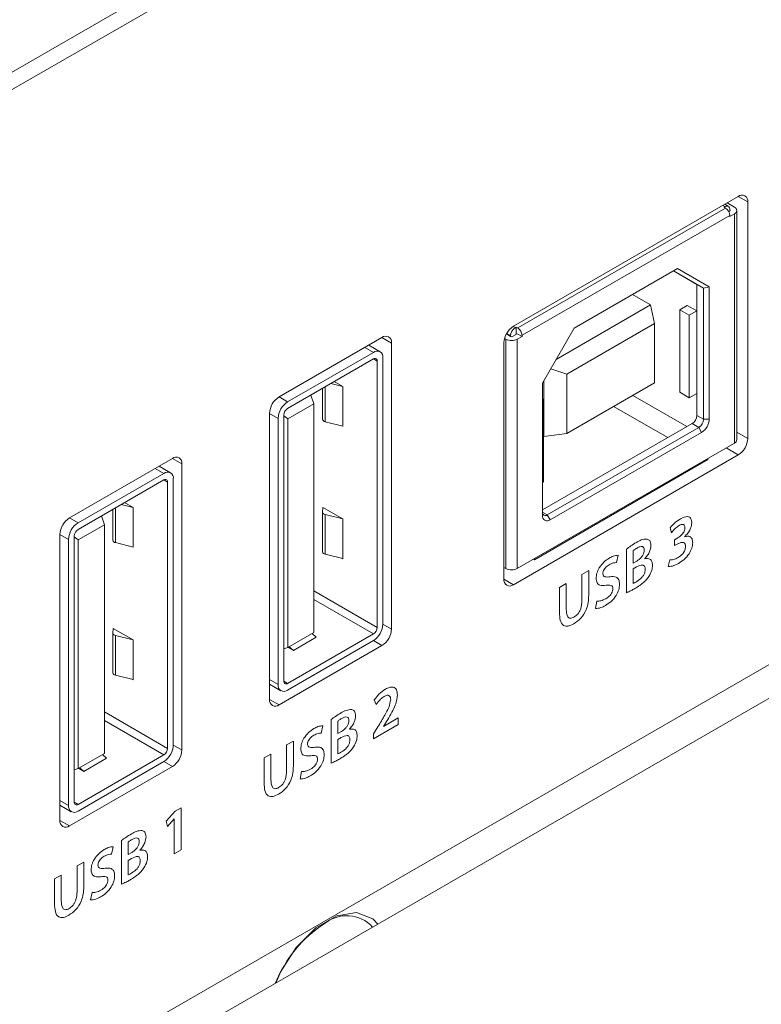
# Model space of a CAD drawing. Header units: millimetres. Extents: x 0 to 1118, y 0 to 864.
# Tile 199 of 235: x 912 to 919, y 560 to 569. Entities that reach past the tile are written whole.
import ezdxf

# ---------------------------------------------------------------- set-up
doc = ezdxf.new("R2010")
doc.units = ezdxf.units.MM

msp = doc.modelspace()

# ---------------------------------------------------------------- linework, layer by layer
at = {"color": 7, "linetype": 'Continuous', "lineweight": 15}
for p, q in [((949.627, 589.9829), (900.8886, 561.8469)), ((949.5768, 589.7935), (900.8886, 561.6865)), ((908.5956, 556.7454), (928.3753, 568.164)), ((928.6463, 568.0076), (908.5455, 556.4037)), ((918.6232, 567.0425), (916.5372, 565.8383)), ((918.4906, 566.9425), (918.4994, 566.9476)), ((918.5038, 566.9348), (918.4906, 566.9425)), ((918.5307, 566.9507), (918.4974, 566.9699)), ((918.5188, 566.9823), (918.5878, 566.9425)), ((918.5436, 566.9221), (918.5436, 566.9169)), ((918.5436, 566.9067), (918.5436, 566.9169)), ((918.7115, 564.797), (918.7115, 566.9915)), ((918.5436, 566.9067), (918.5341, 566.9012)), ((918.5878, 566.8812), (918.5436, 566.8557)), ((918.5436, 566.8557), (918.5436, 566.8659)), ((918.6098, 564.7837), (918.6098, 566.9118)), ((918.0596, 566.3732), (917.1007, 565.8196)), ((918.0596, 566.3732), (918.0221, 566.3515)), ((918.3536, 566.2034), (918.0596, 566.3732)), ((918.0221, 566.3515), (917.1007, 565.8196)), ((918.3005, 566.1908), (918.0221, 566.3515)), ((918.2387, 566.2265), (918.0221, 566.3515)), ((918.3005, 566.1908), (918.2387, 566.2265)), ((918.2387, 565.9805), (918.2387, 566.2265)), ((918.3536, 566.2034), (918.3005, 566.1908)), ((918.3005, 564.9751), (918.3005, 566.1908)), ((918.3536, 564.9751), (918.3536, 566.2034)), ((917.642, 566.1321), (917.81, 566.0351)), ((917.81, 566.0351), (916.9328, 565.5287)), ((917.81, 566.0351), (917.8453, 565.8637)), ((918.0796, 565.9907), (918.1503, 566.0315)), ((918.2387, 565.9805), (918.1503, 566.0315)), ((918.0796, 565.9907), (918.168, 565.9397)), ((918.0796, 565.2252), (918.0796, 565.9907)), ((918.2387, 565.9805), (918.168, 565.9397)), ((918.168, 565.9397), (918.168, 565.1742)), ((918.2387, 565.9805), (918.2387, 565.215)), ((916.5549, 565.825), (916.5637, 565.8301)), ((916.5637, 565.8301), (916.577, 565.8225)), ((916.5637, 565.7638), (916.5637, 565.8301)), ((917.1007, 565.8196), (916.8068, 565.3105)), ((917.8453, 565.8637), (917.0322, 565.3942)), ((917.8453, 565.3125), (917.8453, 565.8637)), ((915.3174, 565.7333), (914.3628, 565.1822)), ((916.5107, 565.7434), (916.4713, 565.7661)), ((916.5107, 565.7434), (916.5107, 565.7485)), ((916.5725, 565.7689), (916.5284, 565.7434)), ((916.5725, 565.7689), (916.6167, 565.7434)), ((916.6167, 565.7434), (916.5725, 565.7178)), ((916.6167, 565.7536), (916.6167, 565.7434)), ((915.3004, 565.6017), (915.1949, 565.6626)), ((915.4058, 563.0285), (915.4058, 565.6822)), ((916.4488, 565.6852), (916.4488, 563.4907)), ((916.4665, 565.7178), (916.4546, 565.7247)), ((914.4424, 565.1363), (915.2379, 565.5955)), ((914.4424, 565.075), (915.2379, 565.5343)), ((915.2732, 565.5138), (915.2732, 563.0438)), ((915.3263, 565.5444), (915.3263, 563.0744)), ((917.0322, 565.3942), (916.8832, 565.4429)), ((917.0322, 565.3942), (917.0322, 564.8431)), ((914.9533, 565.279), (914.8432, 565.3064)), ((914.8745, 565.3245), (914.9533, 565.279)), ((914.9533, 565.279), (914.9533, 564.9116)), ((916.8068, 565.3105), (916.8068, 564.0822)), ((916.82, 565.3335), (916.82, 564.8145)), ((917.0322, 564.8431), (917.8453, 565.3125)), ((914.6863, 565.1189), (914.6587, 565.1999)), ((914.7664, 564.9727), (914.7664, 565.2621)), ((918.168, 565.1742), (918.0796, 565.2252)), ((918.168, 565.1742), (918.2387, 565.215)), ((918.2387, 565.0109), (918.2387, 565.215)), ((914.6863, 565.1189), (914.4442, 564.9791)), ((914.6863, 562.9959), (914.6863, 565.1189)), ((916.8156, 565.159), (916.8068, 565.1641)), ((916.8156, 565.159), (916.8068, 565.1539)), ((916.8156, 564.3935), (916.8156, 565.159)), ((914.2745, 565.0291), (914.2745, 562.3753)), ((914.407, 562.5437), (914.407, 565.0138)), ((914.407, 565.0062), (914.4442, 564.9791)), ((914.354, 562.5131), (914.354, 564.9832)), ((914.4442, 562.8561), (914.4442, 564.9791)), ((914.7891, 564.9524), (914.9533, 564.9116)), ((916.8068, 564.1332), (918.1945, 564.9343)), ((916.8156, 564.817), (916.82, 564.8145)), ((916.82, 564.8145), (917.0322, 564.8431)), ((916.851, 564.0873), (918.2563, 564.8986)), ((916.8775, 564.0414), (918.2829, 564.8527)), ((918.5878, 564.7531), (916.5725, 563.5897)), ((916.5372, 563.4397), (918.6232, 564.6439)), ((913.3729, 564.6107), (912.4183, 564.0596)), ((913.4613, 561.9059), (913.4613, 564.5597)), ((918.3403, 564.6), (916.7316, 563.6714)), ((918.3403, 564.6102), (918.3403, 564.6)), ((912.4978, 564.0137), (913.2933, 564.4729)), ((913.3558, 564.4791), (913.2504, 564.54)), ((912.4978, 563.9525), (913.2933, 564.4117)), ((913.3287, 564.3913), (913.3287, 561.9212)), ((913.3817, 564.4219), (913.3817, 561.9519)), ((916.8068, 564.3884), (916.8156, 564.3935)), ((913.0087, 564.1565), (912.8987, 564.1839)), ((912.93, 564.2019), (913.0087, 564.1565)), ((912.8219, 563.8501), (912.8219, 564.1395)), ((913.0087, 564.1565), (913.0087, 563.789)), ((914.7677, 564.1573), (914.7664, 564.1112)), ((914.7664, 563.7438), (914.7664, 564.1112)), ((914.7677, 564.1573), (914.9533, 564.0502)), ((914.9533, 564.0502), (914.7891, 564.091)), ((912.7418, 563.9963), (912.4996, 563.8565)), ((912.7418, 563.9963), (912.7141, 564.0773)), ((912.7418, 561.8733), (912.7418, 563.9963)), ((914.9533, 564.0502), (914.9533, 563.6827)), ((912.3299, 563.9065), (912.3299, 561.2528)), ((912.4095, 561.3906), (912.4095, 563.8606)), ((912.4625, 561.4212), (912.4625, 563.8912)), ((912.4625, 563.8836), (912.4996, 563.8565)), ((912.4996, 561.7335), (912.4996, 563.8565)), ((912.8445, 563.8299), (913.0087, 563.789)), ((914.7891, 563.7235), (914.9533, 563.6827)), ((914.9533, 563.6786), (914.9408, 563.6858)), ((914.9533, 563.6827), (914.9533, 563.6786)), ((916.7316, 563.6714), (916.7228, 563.6765)), ((916.7316, 563.6816), (916.7316, 563.6714)), ((916.4488, 563.5999), (916.4665, 563.5897)), ((912.8231, 563.0347), (912.8219, 562.9887)), ((912.8219, 562.6212), (912.8219, 562.9887)), ((912.8231, 563.0347), (913.0087, 562.9276)), ((914.4442, 562.8561), (914.6863, 562.9959)), ((913.0087, 562.9276), (912.8445, 562.9684)), ((913.0087, 562.9276), (913.0087, 562.5602)), ((915.2379, 562.9826), (914.4424, 562.5233)), ((915.2379, 562.9213), (914.4424, 562.4621)), ((914.7076, 562.9519), (914.4954, 562.8295)), ((914.7076, 562.9519), (914.6695, 562.9861)), ((914.3628, 562.3243), (915.3174, 562.8754)), ((914.4442, 562.8561), (914.407, 562.8432)), ((914.4954, 562.8295), (914.4468, 562.8576)), ((914.4574, 562.8637), (914.4954, 562.8295)), ((912.8445, 562.601), (913.0087, 562.5602)), ((913.0087, 562.5561), (912.9963, 562.5632)), ((913.0087, 562.5602), (913.0087, 562.5561)), ((914.2745, 562.5168), (914.3799, 562.4559)), ((913.2933, 561.86), (912.4978, 561.4008)), ((912.4996, 561.7335), (912.7418, 561.8733)), ((912.763, 561.8294), (912.5509, 561.7069)), ((912.763, 561.8294), (912.7249, 561.8636)), ((912.4183, 561.2017), (913.3729, 561.7528)), ((912.4996, 561.7335), (912.4625, 561.7206)), ((913.2933, 561.7988), (912.4978, 561.3395)), ((912.5509, 561.7069), (912.5022, 561.735)), ((912.5128, 561.7411), (912.5509, 561.7069)), ((912.3299, 561.3942), (912.4354, 561.3333))]:
    msp.add_line(p, q, dxfattribs=at)
at = {"color": 9, "linetype": 'Continuous', "lineweight": 0}
for p, q in [((918.7115, 566.9915), (918.6231, 567.0425)), ((918.5038, 566.9348), (916.577, 565.8225)), ((918.4791, 566.9593), (918.4994, 566.9476)), ((918.5436, 566.8659), (916.6167, 565.7536)), ((918.5878, 566.8812), (918.5878, 564.7531)), ((916.5549, 565.825), (916.5346, 565.8367)), ((915.3174, 565.7333), (915.4058, 565.6822)), ((916.5107, 565.7485), (916.4734, 565.77)), ((915.2379, 565.5955), (915.1583, 565.6414)), ((916.4665, 563.5897), (916.4665, 565.7178)), ((916.5725, 563.5897), (916.5725, 565.7178)), ((915.2732, 565.5138), (915.2379, 565.5342)), ((914.7891, 565.2752), (914.7891, 564.9524)), ((914.3628, 565.1822), (914.4424, 565.1363)), ((918.1458, 564.9062), (917.6437, 565.1961)), ((917.4669, 565.094), (917.9691, 564.8042)), ((914.354, 564.9832), (914.2745, 565.0291)), ((918.3005, 564.9751), (918.2387, 565.0109)), ((918.2563, 564.8986), (918.1945, 564.9343)), ((918.3536, 564.9751), (918.3005, 564.9751)), ((918.2829, 564.8527), (918.2563, 564.8986)), ((918.7115, 564.797), (918.6098, 564.8558)), ((918.6232, 564.6439), (918.5109, 564.7087)), ((913.3729, 564.6107), (913.4613, 564.5597)), ((913.2933, 564.4729), (913.2138, 564.5189)), ((913.3287, 564.3913), (913.2933, 564.4117)), ((912.8445, 564.1526), (912.8445, 563.8299)), ((914.7891, 564.091), (914.7891, 563.7235)), ((916.851, 564.0873), (916.8068, 564.1128)), ((916.8775, 564.0414), (916.851, 564.0873)), ((912.4183, 564.0596), (912.4978, 564.0137)), ((912.4095, 563.8606), (912.3299, 563.9065)), ((917.9899, 563.9667), (918.0045, 563.9224)), ((918.0612, 563.8732), (918.0323, 563.8565)), ((918.0323, 563.8565), (918.0323, 563.8021)), ((918.0323, 563.8021), (918.0622, 563.8193)), ((918.1258, 563.8844), (918.1258, 563.8857)), ((917.5853, 563.7695), (917.5853, 563.3641)), ((917.6478, 563.6402), (917.6478, 563.7559)), ((917.4932, 563.6448), (917.5082, 563.7132)), ((917.6808, 563.6592), (917.6478, 563.6402)), ((917.7569, 563.6807), (917.7568, 563.6819)), ((917.9876, 563.6705), (917.9728, 563.6078)), ((917.2354, 563.5706), (917.173, 563.5345)), ((917.2354, 563.3384), (917.2354, 563.5706)), ((917.6478, 563.5857), (917.6797, 563.6041)), ((917.6478, 563.4519), (917.6478, 563.5857)), ((916.5372, 563.4397), (916.4488, 563.4907)), ((917.0268, 563.4502), (916.9643, 563.4141)), ((917.0268, 563.2131), (917.0268, 563.4502)), ((917.173, 563.5345), (917.173, 563.2975)), ((914.6863, 563.3826), (915.2732, 563.0438)), ((916.9643, 563.4141), (916.9643, 563.1813)), ((915.2379, 562.9826), (914.6863, 563.301)), ((917.3121, 563.2878), (917.2982, 563.2183)), ((915.3263, 563.0744), (915.4058, 563.0285)), ((912.8445, 562.9684), (912.8445, 562.601)), ((915.2379, 562.9213), (915.3174, 562.8754)), ((914.2745, 562.5591), (914.354, 562.5131)), ((914.407, 562.5437), (914.4424, 562.5233)), ((914.2745, 562.3753), (914.3628, 562.3243)), ((915.2459, 562.3701), (915.2648, 562.3286)), ((912.7418, 562.26), (913.3287, 561.9212)), ((913.2933, 561.86), (912.7418, 562.1784)), ((914.8453, 562.1878), (914.8453, 561.7823)), ((914.9078, 562.0584), (914.9078, 562.1741)), ((915.4687, 562.2034), (915.3308, 562.1237)), ((915.3308, 562.1249), (915.3606, 562.1716)), ((915.4687, 562.1424), (915.4687, 562.2034)), ((914.7532, 562.063), (914.7681, 562.1314)), ((914.9407, 562.0774), (914.9078, 562.0584)), ((915.0168, 562.0989), (915.0168, 562.1001)), ((915.2396, 562.0102), (915.4687, 562.1424)), ((915.28, 562.1207), (915.2396, 562.055)), ((915.3308, 562.1237), (915.3308, 562.1249)), ((914.4954, 561.9888), (914.4329, 561.9528)), ((914.4954, 561.7566), (914.4954, 561.9888)), ((914.9078, 562.0039), (914.9397, 562.0223)), ((914.9078, 561.8701), (914.9078, 562.0039)), ((915.2396, 562.055), (915.2396, 562.0102)), ((913.3817, 561.9518), (913.4613, 561.9059)), ((914.4329, 561.9528), (914.4329, 561.7157)), ((914.2868, 561.8684), (914.2243, 561.8323)), ((914.2243, 561.8323), (914.2243, 561.5995)), ((914.2868, 561.6313), (914.2868, 561.8684)), ((913.2933, 561.7988), (913.3729, 561.7528)), ((914.572, 561.706), (914.5581, 561.6365)), ((912.3299, 561.4365), (912.4095, 561.3906)), ((912.4625, 561.4212), (912.4978, 561.4008)), ((913.4532, 561.3703), (913.3992, 561.3392)), ((913.4532, 560.9789), (913.4532, 561.3703)), ((912.3299, 561.2528), (912.4183, 561.2017)), ((913.3992, 561.3392), (913.3164, 561.2444)), ((913.3274, 561.1948), (913.3898, 561.2669)), ((913.3898, 561.2669), (913.3908, 561.2675)), ((913.3908, 561.2675), (913.3908, 560.9429)), ((913.3164, 561.2444), (913.3274, 561.1948)), ((912.8086, 560.9404), (912.8236, 561.0088)), ((912.9007, 561.0652), (912.9007, 560.6597)), ((912.9632, 560.9358), (912.9632, 561.0516)), ((913.0723, 560.9764), (913.0723, 560.9776)), ((913.3908, 560.9429), (913.4532, 560.9789)), ((912.9962, 560.9548), (912.9632, 560.9358)), ((912.9632, 560.8814), (912.9951, 560.8998)), ((912.5508, 560.8663), (912.4884, 560.8302)), ((912.4884, 560.8302), (912.4884, 560.5932)), ((912.5508, 560.634), (912.5508, 560.8663)), ((912.9632, 560.7475), (912.9632, 560.8814)), ((912.3422, 560.7458), (912.2798, 560.7098)), ((912.2798, 560.7098), (912.2798, 560.4769)), ((912.3422, 560.5088), (912.3422, 560.7458)), ((912.6275, 560.5835), (912.6136, 560.514))]:
    msp.add_line(p, q, dxfattribs=at)
at = {"color": 7, "linetype": 'Continuous', "lineweight": 15, "flags": 128}
msp.add_lwpolyline([(915.2789, 560.2907), (915.2319, 560.3385), (915.0826, 560.397), (914.8994, 560.3682), (914.7045, 560.2557), (914.5213, 560.0729), (914.372, 559.8421), (914.3251, 559.7401)], dxfattribs=at)
at = {"color": 7, "linetype": 'Continuous', "lineweight": 15}
for centre, radius, start, end in [((918.6577, 567.0002), 0.0546, 350.78596, 129.20329), ((918.5167, 566.9264), 0.0273, 350.78596, 129.20329), ((918.4573, 566.862), 0.0864, 2.60548, 57.39452), ((918.5417, 566.9118), 0.00546, 290.78342, 69.21658), ((918.5762, 566.9118), 0.0327, 290.78342, 69.21658), ((916.6407, 565.6765), 0.1921, 122.60548, 177.39452), ((916.6066, 565.7441), 0.0961, 122.60548, 177.39452), ((916.5304, 565.7496), 0.0864, 2.60548, 57.39452), ((915.3519, 565.691), 0.0546, 350.78596, 129.20329), ((916.5195, 565.7604), 0.0192, 242.60967, 297.39033), ((916.5195, 565.8202), 0.1153, 242.60967, 297.39033), ((915.2724, 565.5532), 0.0546, 350.78596, 129.20329), ((915.2517, 565.5173), 0.0218, 350.78596, 129.20329), ((914.4664, 565.0204), 0.1921, 122.60548, 177.39452), ((914.5459, 564.9744), 0.1921, 122.60548, 177.39452), ((914.4838, 565.0103), 0.0768, 122.60548, 177.39452), ((918.1427, 565.0152), 0.0961, 302.60548, 357.39452), ((914.791, 564.9774), 0.025, 190.93089, 265.5727), ((918.2046, 564.9795), 0.0961, 302.60548, 357.39452), ((918.2001, 564.9821), 0.1537, 302.60548, 357.39452), ((918.5722, 564.7875), 0.0377, 294.37466, 354.3052), ((918.5196, 564.8057), 0.1921, 302.60548, 357.39452), ((913.4074, 564.5684), 0.0546, 350.78596, 129.20329), ((913.3278, 564.4306), 0.0546, 350.78596, 129.20329), ((913.3071, 564.3948), 0.0218, 350.78596, 129.20329), ((914.791, 564.116), 0.025, 190.93089, 265.5727), ((916.8337, 564.1084), 0.0273, 170.78596, 309.20329), ((912.5218, 563.8978), 0.1921, 122.60548, 177.39452), ((912.6014, 563.8519), 0.1921, 122.60548, 177.39452), ((916.8499, 564.0752), 0.0437, 170.78596, 309.20329), ((912.5393, 563.8877), 0.0768, 122.60548, 177.39452), ((912.8465, 563.8549), 0.025, 190.93089, 265.5727), ((914.791, 563.7485), 0.025, 190.93089, 265.5727), ((916.5195, 563.6921), 0.1153, 242.60967, 297.39033), ((916.5027, 563.482), 0.0546, 170.78596, 309.20329), ((912.8465, 562.9934), 0.025, 190.93089, 265.5727), ((915.1344, 563.0831), 0.1921, 302.60548, 357.39452), ((915.1965, 563.0473), 0.0768, 302.60548, 357.39452), ((915.2139, 563.0372), 0.1921, 302.60548, 357.39452), ((912.8465, 562.626), 0.025, 190.93089, 265.5727), ((914.4286, 562.5403), 0.0218, 170.78596, 309.20329), ((914.4079, 562.5044), 0.0546, 170.78596, 309.20329), ((914.3283, 562.3666), 0.0546, 170.78596, 309.20329), ((913.1898, 561.9606), 0.1921, 302.60548, 357.39452), ((913.2519, 561.9247), 0.0768, 302.60548, 357.39452), ((913.2694, 561.9146), 0.1921, 302.60548, 357.39452), ((912.4633, 561.3818), 0.0546, 170.78596, 309.20329), ((912.484, 561.4177), 0.0218, 170.78596, 309.20329), ((912.3838, 561.244), 0.0546, 170.78596, 309.20329), ((914.9901, 560.0393), 0.3285, 42.91493, 129.30231), ((915.399, 559.3311), 1.1431, 122.66153, 158.77689)]:
    msp.add_arc(centre, radius, start, end, dxfattribs=at)
at = {"color": 9, "linetype": 'Continuous', "lineweight": 0}
for points, knots in [([(918.0878, 564.0514), (918.0686, 564.0391), (918.0343, 564.017), (918.0035, 563.9821), (917.9899, 563.9667)], [0, 0, 0, 0, 0.560293, 1, 1, 1, 1]), ([(918.0743, 563.9883), (918.0816, 563.992), (918.0963, 563.9995), (918.1152, 563.9995), (918.1269, 563.9882), (918.1281, 563.9754), (918.1287, 563.9691)], [0, 0, 0, 0, 0.280976, 0.55989, 0.779966, 1, 1, 1, 1]), ([(918.1912, 564.0177), (918.1903, 564.0278), (918.1887, 564.0481), (918.1734, 564.0669), (918.1414, 564.0773), (918.1099, 564.0621), (918.0878, 564.0514)], [0, 0, 0, 0, 0.1870365, 0.3739214, 0.5609735, 1, 1, 1, 1]), ([(918.1258, 563.8857), (918.1357, 563.8958), (918.1553, 563.916), (918.1773, 563.9523), (918.1895, 563.9879), (918.1906, 564.0078), (918.1912, 564.0177)], [0, 0, 0, 0, 0.280303, 0.559487, 0.779694, 1, 1, 1, 1]), ([(918.0045, 563.9224), (918.0167, 563.9374), (918.0386, 563.964), (918.0634, 563.9808), (918.0743, 563.9883)], [0, 0, 0, 0, 0.559869, 1, 1, 1, 1]), ([(918.1287, 563.9691), (918.1272, 563.9581), (918.1241, 563.936), (918.0969, 563.8983), (918.0747, 563.8827), (918.0612, 563.8732)], [0, 0, 0, 0, 0.27941, 0.55887, 1, 1, 1, 1]), ([(917.6777, 563.8313), (917.6603, 563.821), (917.6294, 563.8026), (917.5988, 563.7796), (917.5853, 563.7695)], [0, 0, 0, 0, 0.560087, 1, 1, 1, 1]), ([(917.7775, 563.863), (917.7598, 563.8622), (917.728, 563.8607), (917.6931, 563.8404), (917.6777, 563.8313)], [0, 0, 0, 0, 0.557718, 1, 1, 1, 1]), ([(917.8127, 563.8052), (917.811, 563.8218), (917.8078, 563.8516), (917.7868, 563.8595), (917.7775, 563.863)], [0, 0, 0, 0, 0.559537, 1, 1, 1, 1]), ([(918.0622, 563.8193), (918.0717, 563.8239), (918.0909, 563.8329), (918.1157, 563.8333), (918.1311, 563.8184), (918.1328, 563.802), (918.1337, 563.7937)], [0, 0, 0, 0, 0.280524, 0.560737, 0.779935, 1, 1, 1, 1]), ([(918.0682, 563.6375), (918.0856, 563.6487), (918.1204, 563.6711), (918.1654, 563.7208), (918.1958, 563.7791), (918.1991, 563.8127), (918.2008, 563.8295)], [0, 0, 0, 0, 0.281114, 0.560773, 0.780392, 1, 1, 1, 1]), ([(918.2008, 563.8295), (918.1996, 563.8422), (918.1971, 563.8675), (918.177, 563.8866), (918.1523, 563.892), (918.1347, 563.887), (918.1258, 563.8844)], [0, 0, 0, 0, 0.279933, 0.559144, 0.779519, 1, 1, 1, 1]), ([(917.6478, 563.7559), (917.6546, 563.7609), (917.6667, 563.7699), (917.679, 563.777), (917.6844, 563.7802)], [0, 0, 0, 0, 0.559716, 1, 1, 1, 1]), ([(917.7503, 563.7603), (917.7497, 563.7529), (917.7486, 563.7381), (917.7382, 563.7139), (917.7163, 563.6829), (917.6954, 563.669), (917.6808, 563.6592)], [0, 0, 0, 0, 0.187006, 0.373788, 0.560804, 1, 1, 1, 1]), ([(917.6844, 563.7802), (917.6932, 563.7848), (917.7107, 563.7939), (917.7341, 563.7968), (917.7486, 563.7834), (917.7497, 563.768), (917.7503, 563.7603)], [0, 0, 0, 0, 0.281163, 0.560877, 0.779843, 1, 1, 1, 1]), ([(917.7568, 563.6819), (917.7655, 563.6918), (917.7828, 563.7114), (917.8066, 563.7556), (917.8104, 563.7864), (917.8127, 563.8052)], [0, 0, 0, 0, 0.281245, 0.562043, 1, 1, 1, 1]), ([(918.1337, 563.7937), (918.1324, 563.7823), (918.1297, 563.7595), (918.1038, 563.7168), (918.0798, 563.7008), (918.0651, 563.691)], [0, 0, 0, 0, 0.279345, 0.5592972, 1, 1, 1, 1]), ([(917.4258, 563.686), (917.4092, 563.6751), (917.376, 563.6532), (917.3345, 563.6024), (917.3083, 563.5464), (917.3054, 563.5146), (917.3039, 563.4986)], [0, 0, 0, 0, 0.280832, 0.560174, 0.779987, 1, 1, 1, 1]), ([(917.4249, 563.6246), (917.4382, 563.6314), (917.4621, 563.6436), (917.4837, 563.6444), (917.4932, 563.6448)], [0, 0, 0, 0, 0.559934, 1, 1, 1, 1]), ([(917.5082, 563.7132), (917.4933, 563.7115), (917.4669, 563.7085), (917.4384, 563.6929), (917.4258, 563.686)], [0, 0, 0, 0, 0.559273, 1, 1, 1, 1]), ([(917.8273, 563.62), (917.8262, 563.6325), (917.824, 563.6574), (917.8009, 563.6851), (917.7736, 563.6824), (917.7569, 563.6807)], [0, 0, 0, 0, 0.281119, 0.561292, 1, 1, 1, 1]), ([(917.9728, 563.6078), (917.9899, 563.6093), (918.0205, 563.612), (918.0536, 563.6297), (918.0682, 563.6375)], [0, 0, 0, 0, 0.559086, 1, 1, 1, 1]), ([(918.0651, 563.691), (918.0499, 563.6838), (918.0227, 563.671), (917.9983, 563.6706), (917.9876, 563.6705)], [0, 0, 0, 0, 0.559681, 1, 1, 1, 1]), ([(917.3664, 563.542), (917.367, 563.5481), (917.3682, 563.5605), (917.3777, 563.5801), (917.3956, 563.6053), (917.4128, 563.6166), (917.4249, 563.6246)], [0, 0, 0, 0, 0.186657, 0.373801, 0.560633, 1, 1, 1, 1]), ([(917.4337, 563.5138), (917.4172, 563.5115), (917.3942, 563.5083), (917.3692, 563.5191), (917.3673, 563.5344), (917.3664, 563.542)], [0, 0, 0, 0, 0.561946, 0.781379, 1, 1, 1, 1]), ([(917.6797, 563.6041), (917.6987, 563.6133), (917.7224, 563.6248), (917.7455, 563.6197), (917.7572, 563.6091), (917.7589, 563.5937), (917.76, 563.5835)], [0, 0, 0, 0, 0.498835, 0.624539, 0.750166, 1, 1, 1, 1]), ([(917.76, 563.5835), (917.7594, 563.5752), (917.7581, 563.5585), (917.7475, 563.5309), (917.7217, 563.4965), (917.6983, 563.4808), (917.6819, 563.4698)], [0, 0, 0, 0, 0.187289, 0.373781, 0.560733, 1, 1, 1, 1]), ([(917.7937, 563.5165), (917.8046, 563.5362), (917.8239, 563.5713), (917.8263, 563.6051), (917.8273, 563.62)], [0, 0, 0, 0, 0.558826, 1, 1, 1, 1]), ([(917.3039, 563.4986), (917.3056, 563.4835), (917.3089, 563.4532), (917.3439, 563.4293), (917.3766, 563.4321), (917.3967, 563.4338)], [0, 0, 0, 0, 0.279604, 0.559174, 1, 1, 1, 1]), ([(917.5217, 563.4438), (917.5204, 563.4591), (917.518, 563.4895), (917.486, 563.5175), (917.4536, 563.5152), (917.4337, 563.5138)], [0, 0, 0, 0, 0.2799249, 0.5593558, 1, 1, 1, 1]), ([(917.6819, 563.4698), (917.6755, 563.4662), (917.6641, 563.4596), (917.6528, 563.4542), (917.6478, 563.4519)], [0, 0, 0, 0, 0.5600383, 1, 1, 1, 1]), ([(917.663, 563.4036), (917.6786, 563.413), (917.7043, 563.4284), (917.7395, 563.4553), (917.7688, 563.4821), (917.7854, 563.505), (917.7937, 563.5165)], [0, 0, 0, 0, 0.340266, 0.56041, 0.78039, 1, 1, 1, 1]), ([(917.391, 563.2465), (917.4087, 563.258), (917.4439, 563.2808), (917.4893, 563.3332), (917.5173, 563.3931), (917.5202, 563.4269), (917.5217, 563.4438)], [0, 0, 0, 0, 0.281089, 0.560178, 0.780098, 1, 1, 1, 1]), ([(917.4592, 563.4023), (917.4587, 563.3955), (917.4577, 563.382), (917.448, 563.3597), (917.4278, 563.3314), (917.4086, 563.3187), (917.3951, 563.3099)], [0, 0, 0, 0, 0.187001, 0.373641, 0.560631, 1, 1, 1, 1]), ([(917.3967, 563.4338), (917.4129, 563.4363), (917.4355, 563.4397), (917.457, 563.4247), (917.4585, 563.4098), (917.4592, 563.4023)], [0, 0, 0, 0, 0.560716, 0.780426, 1, 1, 1, 1]), ([(917.5853, 563.3641), (917.5998, 563.3707), (917.6256, 563.3826), (917.6516, 563.3972), (917.663, 563.4036)], [0, 0, 0, 0, 0.5598905, 1, 1, 1, 1]), ([(917.0968, 563.0771), (917.1193, 563.0923), (917.1641, 563.1224), (917.214, 563.2019), (917.2327, 563.2762), (917.2345, 563.3176), (917.2354, 563.3384)], [0, 0, 0, 0, 0.27998, 0.558114, 0.778685, 1, 1, 1, 1]), ([(917.173, 563.2975), (917.1716, 563.2686), (917.1699, 563.2323), (917.1482, 563.1869), (917.1289, 563.1591), (917.1109, 563.1466), (917.0989, 563.1383)], [0, 0, 0, 0, 0.4988631, 0.6246455, 0.7503324, 1, 1, 1, 1]), ([(917.3951, 563.3099), (917.3788, 563.3019), (917.3496, 563.2877), (917.3235, 563.2878), (917.3121, 563.2878)], [0, 0, 0, 0, 0.559755, 1, 1, 1, 1]), ([(916.9643, 563.1813), (916.9654, 563.1566), (916.9674, 563.1075), (916.9952, 563.0575), (917.0451, 563.051), (917.0795, 563.0684), (917.0968, 563.0771)], [0, 0, 0, 0, 0.28125, 0.559871, 0.779481, 1, 1, 1, 1]), ([(917.0989, 563.1383), (917.0871, 563.1331), (917.0693, 563.1252), (917.0509, 563.1319), (917.0299, 563.1525), (917.0282, 563.1862), (917.0268, 563.2131)], [0, 0, 0, 0, 0.249262, 0.374948, 0.500746, 1, 1, 1, 1]), ([(917.2982, 563.2183), (917.3148, 563.2197), (917.3445, 563.2222), (917.3768, 563.2391), (917.391, 563.2465)], [0, 0, 0, 0, 0.55924, 1, 1, 1, 1]), ([(915.3507, 562.4711), (915.3295, 562.4567), (915.2915, 562.431), (915.2599, 562.3887), (915.2459, 562.3701)], [0, 0, 0, 0, 0.5597263, 1, 1, 1, 1]), ([(915.4608, 562.416), (915.4591, 562.4333), (915.4557, 562.468), (915.4262, 562.4927), (915.3881, 562.4898), (915.3632, 562.4773), (915.3507, 562.4711)], [0, 0, 0, 0, 0.279617, 0.558665, 0.778938, 1, 1, 1, 1]), ([(915.2648, 562.3286), (915.2772, 562.3456), (915.2994, 562.376), (915.3259, 562.3948), (915.3376, 562.4031)], [0, 0, 0, 0, 0.560307, 1, 1, 1, 1]), ([(915.3984, 562.3728), (915.3938, 562.3488), (915.3845, 562.3005), (915.3365, 562.2154), (915.3014, 562.1567), (915.28, 562.1207)], [0, 0, 0, 0, 0.277465, 0.558282, 1, 1, 1, 1]), ([(915.3376, 562.4031), (915.3465, 562.4076), (915.3641, 562.4165), (915.3859, 562.4133), (915.3969, 562.3959), (915.3979, 562.3805), (915.3984, 562.3728)], [0, 0, 0, 0, 0.281004, 0.559049, 0.779413, 1, 1, 1, 1]), ([(915.3606, 562.1716), (915.3871, 562.2161), (915.424, 562.278), (915.4563, 562.3636), (915.4593, 562.3985), (915.4608, 562.416)], [0, 0, 0, 0, 0.560337, 0.780245, 1, 1, 1, 1]), ([(915.0375, 562.2812), (915.0197, 562.2804), (914.9879, 562.279), (914.953, 562.2586), (914.9376, 562.2495)], [0, 0, 0, 0, 0.557718, 1, 1, 1, 1]), ([(915.0727, 562.2234), (915.0709, 562.24), (915.0678, 562.2698), (915.0467, 562.2777), (915.0375, 562.2812)], [0, 0, 0, 0, 0.5595369, 1, 1, 1, 1]), ([(914.9376, 562.2495), (914.9203, 562.2392), (914.8893, 562.2208), (914.8588, 562.1979), (914.8453, 562.1878)], [0, 0, 0, 0, 0.560087, 1, 1, 1, 1]), ([(914.9078, 562.1741), (914.9146, 562.1792), (914.9267, 562.1881), (914.939, 562.1952), (914.9444, 562.1984)], [0, 0, 0, 0, 0.5597157, 1, 1, 1, 1]), ([(915.0102, 562.1785), (915.0097, 562.1711), (915.0086, 562.1563), (914.9981, 562.1321), (914.9762, 562.1012), (914.9554, 562.0872), (914.9407, 562.0774)], [0, 0, 0, 0, 0.187006, 0.373788, 0.560804, 1, 1, 1, 1]), ([(914.9444, 562.1984), (914.9531, 562.203), (914.9706, 562.2121), (914.9941, 562.215), (915.0085, 562.2016), (915.0097, 562.1862), (915.0102, 562.1785)], [0, 0, 0, 0, 0.281163, 0.560877, 0.779843, 1, 1, 1, 1]), ([(915.0168, 562.1001), (915.0254, 562.11), (915.0427, 562.1296), (915.0665, 562.1738), (915.0704, 562.2046), (915.0727, 562.2234)], [0, 0, 0, 0, 0.2812451, 0.5620426, 1, 1, 1, 1]), ([(914.6858, 562.1043), (914.6692, 562.0933), (914.636, 562.0714), (914.5944, 562.0206), (914.5682, 561.9646), (914.5653, 561.9328), (914.5639, 561.9169)], [0, 0, 0, 0, 0.280832, 0.560174, 0.779987, 1, 1, 1, 1]), ([(914.7681, 562.1314), (914.7533, 562.1297), (914.7268, 562.1267), (914.6983, 562.1111), (914.6858, 562.1043)], [0, 0, 0, 0, 0.559273, 1, 1, 1, 1]), ([(915.0873, 562.0382), (915.0862, 562.0507), (915.084, 562.0756), (915.0609, 562.1033), (915.0335, 562.1006), (915.0168, 562.0989)], [0, 0, 0, 0, 0.281119, 0.561292, 1, 1, 1, 1]), ([(914.6264, 561.9602), (914.627, 561.9663), (914.6282, 561.9787), (914.6377, 561.9983), (914.6556, 562.0235), (914.6728, 562.0348), (914.6848, 562.0428)], [0, 0, 0, 0, 0.1866569, 0.3738014, 0.5606334, 1, 1, 1, 1]), ([(914.6848, 562.0428), (914.6982, 562.0496), (914.7221, 562.0618), (914.7437, 562.0626), (914.7532, 562.063)], [0, 0, 0, 0, 0.559934, 1, 1, 1, 1]), ([(914.9397, 562.0223), (914.9586, 562.0315), (914.9824, 562.043), (915.0055, 562.0379), (915.0172, 562.0273), (915.0188, 562.0119), (915.0199, 562.0017)], [0, 0, 0, 0, 0.4988346, 0.6245395, 0.7501664, 1, 1, 1, 1]), ([(915.0199, 562.0017), (915.0193, 561.9934), (915.0181, 561.9767), (915.0075, 561.9491), (914.9817, 561.9148), (914.9583, 561.899), (914.9419, 561.888)], [0, 0, 0, 0, 0.187289, 0.373781, 0.560733, 1, 1, 1, 1]), ([(915.0537, 561.9347), (915.0645, 561.9544), (915.0839, 561.9895), (915.0862, 562.0233), (915.0873, 562.0382)], [0, 0, 0, 0, 0.558826, 1, 1, 1, 1]), ([(914.5639, 561.9169), (914.5656, 561.9017), (914.5689, 561.8714), (914.6039, 561.8475), (914.6366, 561.8503), (914.6566, 561.852)], [0, 0, 0, 0, 0.279604, 0.559174, 1, 1, 1, 1]), ([(914.6937, 561.932), (914.6772, 561.9297), (914.6542, 561.9265), (914.6292, 561.9373), (914.6273, 561.9526), (914.6264, 561.9602)], [0, 0, 0, 0, 0.561946, 0.781379, 1, 1, 1, 1]), ([(914.7816, 561.862), (914.7804, 561.8773), (914.7779, 561.9077), (914.746, 561.9357), (914.7135, 561.9334), (914.6937, 561.932)], [0, 0, 0, 0, 0.2799249, 0.5593558, 1, 1, 1, 1]), ([(914.923, 561.8218), (914.9386, 561.8312), (914.9642, 561.8466), (914.9995, 561.8736), (915.0288, 561.9003), (915.0454, 561.9232), (915.0537, 561.9347)], [0, 0, 0, 0, 0.340266, 0.56041, 0.78039, 1, 1, 1, 1]), ([(914.6509, 561.6647), (914.6686, 561.6762), (914.7039, 561.699), (914.7492, 561.7514), (914.7773, 561.8113), (914.7802, 561.8451), (914.7816, 561.862)], [0, 0, 0, 0, 0.281089, 0.560178, 0.780098, 1, 1, 1, 1]), ([(914.7192, 561.8205), (914.7187, 561.8138), (914.7177, 561.8002), (914.708, 561.7779), (914.6877, 561.7496), (914.6686, 561.737), (914.6551, 561.7281)], [0, 0, 0, 0, 0.187001, 0.373641, 0.560631, 1, 1, 1, 1]), ([(914.6566, 561.852), (914.6729, 561.8545), (914.6955, 561.8579), (914.717, 561.8429), (914.7184, 561.828), (914.7192, 561.8205)], [0, 0, 0, 0, 0.560716, 0.780426, 1, 1, 1, 1]), ([(914.8453, 561.7823), (914.8598, 561.7889), (914.8856, 561.8008), (914.9116, 561.8154), (914.923, 561.8218)], [0, 0, 0, 0, 0.5598905, 1, 1, 1, 1]), ([(914.9419, 561.888), (914.9355, 561.8844), (914.9241, 561.8778), (914.9127, 561.8724), (914.9078, 561.8701)], [0, 0, 0, 0, 0.560038, 1, 1, 1, 1]), ([(914.3567, 561.4953), (914.3792, 561.5105), (914.4241, 561.5406), (914.4739, 561.6201), (914.4927, 561.6944), (914.4945, 561.7358), (914.4954, 561.7566)], [0, 0, 0, 0, 0.27998, 0.558114, 0.778685, 1, 1, 1, 1]), ([(914.4329, 561.7157), (914.4315, 561.6868), (914.4298, 561.6505), (914.4081, 561.6051), (914.3888, 561.5773), (914.3708, 561.5648), (914.3589, 561.5565)], [0, 0, 0, 0, 0.498863, 0.624646, 0.750332, 1, 1, 1, 1]), ([(914.6551, 561.7281), (914.6388, 561.7201), (914.6096, 561.7059), (914.5835, 561.706), (914.572, 561.706)], [0, 0, 0, 0, 0.559755, 1, 1, 1, 1]), ([(914.3589, 561.5565), (914.3471, 561.5513), (914.3293, 561.5434), (914.3109, 561.5501), (914.2899, 561.5707), (914.2881, 561.6044), (914.2868, 561.6313)], [0, 0, 0, 0, 0.249262, 0.374948, 0.500746, 1, 1, 1, 1]), ([(914.5581, 561.6365), (914.5748, 561.6379), (914.6045, 561.6404), (914.6367, 561.6573), (914.6509, 561.6647)], [0, 0, 0, 0, 0.55924, 1, 1, 1, 1]), ([(914.2243, 561.5995), (914.2253, 561.5748), (914.2274, 561.5257), (914.2551, 561.4757), (914.3051, 561.4692), (914.3395, 561.4866), (914.3567, 561.4953)], [0, 0, 0, 0, 0.28125, 0.559871, 0.779481, 1, 1, 1, 1]), ([(912.9931, 561.127), (912.9757, 561.1167), (912.9448, 561.0982), (912.9142, 561.0753), (912.9007, 561.0652)], [0, 0, 0, 0, 0.560087, 1, 1, 1, 1]), ([(912.9632, 561.0516), (912.97, 561.0566), (912.9822, 561.0656), (912.9944, 561.0727), (912.9998, 561.0758)], [0, 0, 0, 0, 0.5597157, 1, 1, 1, 1]), ([(913.0929, 561.1586), (913.0752, 561.1578), (913.0434, 561.1564), (913.0085, 561.136), (912.9931, 561.127)], [0, 0, 0, 0, 0.557718, 1, 1, 1, 1]), ([(912.9998, 561.0758), (913.0086, 561.0804), (913.0261, 561.0896), (913.0495, 561.0924), (913.064, 561.079), (913.0651, 561.0637), (913.0657, 561.056)], [0, 0, 0, 0, 0.281163, 0.560877, 0.779843, 1, 1, 1, 1]), ([(913.0723, 560.9776), (913.0809, 560.9874), (913.0982, 561.0071), (913.122, 561.0512), (913.1258, 561.082), (913.1282, 561.1008)], [0, 0, 0, 0, 0.281245, 0.562043, 1, 1, 1, 1]), ([(913.1282, 561.1008), (913.1264, 561.1175), (913.1232, 561.1473), (913.1022, 561.1551), (913.0929, 561.1586)], [0, 0, 0, 0, 0.559537, 1, 1, 1, 1]), ([(912.7413, 560.9817), (912.7246, 560.9707), (912.6915, 560.9488), (912.6499, 560.8981), (912.6237, 560.842), (912.6208, 560.8102), (912.6194, 560.7943)], [0, 0, 0, 0, 0.280832, 0.560174, 0.779987, 1, 1, 1, 1]), ([(912.8236, 561.0088), (912.8088, 561.0071), (912.7823, 561.0042), (912.7538, 560.9886), (912.7413, 560.9817)], [0, 0, 0, 0, 0.5592731, 1, 1, 1, 1]), ([(913.0657, 561.056), (913.0651, 561.0486), (913.064, 561.0338), (913.0536, 561.0096), (913.0317, 560.9786), (913.0108, 560.9646), (912.9962, 560.9548)], [0, 0, 0, 0, 0.187006, 0.373788, 0.560804, 1, 1, 1, 1]), ([(913.1427, 560.9157), (913.1416, 560.9281), (913.1395, 560.9531), (913.1164, 560.9808), (913.089, 560.978), (913.0723, 560.9764)], [0, 0, 0, 0, 0.281119, 0.561292, 1, 1, 1, 1]), ([(912.6818, 560.8376), (912.6824, 560.8438), (912.6837, 560.8561), (912.6932, 560.8757), (912.7111, 560.901), (912.7282, 560.9123), (912.7403, 560.9202)], [0, 0, 0, 0, 0.186657, 0.373801, 0.560633, 1, 1, 1, 1]), ([(912.7403, 560.9202), (912.7536, 560.927), (912.7775, 560.9393), (912.7991, 560.9401), (912.8086, 560.9404)], [0, 0, 0, 0, 0.559934, 1, 1, 1, 1]), ([(912.9951, 560.8998), (913.0141, 560.9089), (913.0378, 560.9204), (913.0609, 560.9153), (913.0726, 560.9047), (913.0743, 560.8894), (913.0754, 560.8792)], [0, 0, 0, 0, 0.4988346, 0.6245395, 0.7501664, 1, 1, 1, 1]), ([(913.1091, 560.8121), (913.12, 560.8318), (913.1394, 560.867), (913.1417, 560.9008), (913.1427, 560.9157)], [0, 0, 0, 0, 0.5588263, 1, 1, 1, 1]), ([(912.7491, 560.8094), (912.7326, 560.8071), (912.7096, 560.8039), (912.6846, 560.8148), (912.6828, 560.83), (912.6818, 560.8376)], [0, 0, 0, 0, 0.561946, 0.781379, 1, 1, 1, 1]), ([(912.8371, 560.7395), (912.8358, 560.7547), (912.8334, 560.7852), (912.8015, 560.8132), (912.769, 560.8108), (912.7491, 560.8094)], [0, 0, 0, 0, 0.279925, 0.559356, 1, 1, 1, 1]), ([(912.9784, 560.6992), (912.994, 560.7086), (913.0197, 560.7241), (913.0549, 560.751), (913.0843, 560.7777), (913.1009, 560.8007), (913.1091, 560.8121)], [0, 0, 0, 0, 0.3402664, 0.5604102, 0.7803897, 1, 1, 1, 1]), ([(913.0754, 560.8792), (913.0748, 560.8708), (913.0735, 560.8542), (913.0629, 560.8265), (913.0372, 560.7922), (913.0137, 560.7765), (912.9973, 560.7655)], [0, 0, 0, 0, 0.187289, 0.373781, 0.560733, 1, 1, 1, 1]), ([(912.6194, 560.7943), (912.621, 560.7792), (912.6244, 560.7489), (912.6593, 560.725), (912.692, 560.7278), (912.7121, 560.7295)], [0, 0, 0, 0, 0.279604, 0.559174, 1, 1, 1, 1]), ([(912.7064, 560.5422), (912.7241, 560.5536), (912.7593, 560.5765), (912.8047, 560.6288), (912.8327, 560.6888), (912.8356, 560.7226), (912.8371, 560.7395)], [0, 0, 0, 0, 0.281089, 0.560178, 0.780098, 1, 1, 1, 1]), ([(912.7121, 560.7295), (912.7283, 560.7319), (912.7509, 560.7354), (912.7724, 560.7203), (912.7739, 560.7054), (912.7746, 560.698)], [0, 0, 0, 0, 0.560716, 0.780426, 1, 1, 1, 1]), ([(912.9973, 560.7655), (912.9909, 560.7618), (912.9795, 560.7553), (912.9682, 560.7499), (912.9632, 560.7475)], [0, 0, 0, 0, 0.560038, 1, 1, 1, 1]), ([(912.4122, 560.3728), (912.4347, 560.3879), (912.4795, 560.418), (912.5294, 560.4975), (912.5481, 560.5719), (912.5499, 560.6133), (912.5508, 560.634)], [0, 0, 0, 0, 0.27998, 0.558114, 0.778685, 1, 1, 1, 1]), ([(912.7746, 560.698), (912.7741, 560.6912), (912.7732, 560.6776), (912.7634, 560.6554), (912.7432, 560.6271), (912.724, 560.6144), (912.7106, 560.6055)], [0, 0, 0, 0, 0.187001, 0.373641, 0.560631, 1, 1, 1, 1]), ([(912.9007, 560.6597), (912.9152, 560.6664), (912.9411, 560.6783), (912.967, 560.6928), (912.9784, 560.6992)], [0, 0, 0, 0, 0.55989, 1, 1, 1, 1]), ([(912.4884, 560.5932), (912.487, 560.5642), (912.4853, 560.528), (912.4636, 560.4826), (912.4443, 560.4548), (912.4263, 560.4423), (912.4143, 560.434)], [0, 0, 0, 0, 0.498863, 0.624646, 0.750332, 1, 1, 1, 1]), ([(912.6136, 560.514), (912.6302, 560.5153), (912.66, 560.5178), (912.6922, 560.5347), (912.7064, 560.5422)], [0, 0, 0, 0, 0.55924, 1, 1, 1, 1]), ([(912.7106, 560.6055), (912.6942, 560.5975), (912.665, 560.5833), (912.639, 560.5834), (912.6275, 560.5835)], [0, 0, 0, 0, 0.559755, 1, 1, 1, 1]), ([(912.2798, 560.4769), (912.2808, 560.4523), (912.2828, 560.4032), (912.3106, 560.3531), (912.3605, 560.3467), (912.3949, 560.3641), (912.4122, 560.3728)], [0, 0, 0, 0, 0.28125, 0.559871, 0.779481, 1, 1, 1, 1]), ([(912.4143, 560.434), (912.4025, 560.4287), (912.3848, 560.4209), (912.3663, 560.4276), (912.3453, 560.4481), (912.3436, 560.4818), (912.3422, 560.5088)], [0, 0, 0, 0, 0.249262, 0.374948, 0.500746, 1, 1, 1, 1])]:
    msp.add_open_spline(points, degree=3, knots=knots, dxfattribs=at)

doc.saveas('drawing.dxf')
